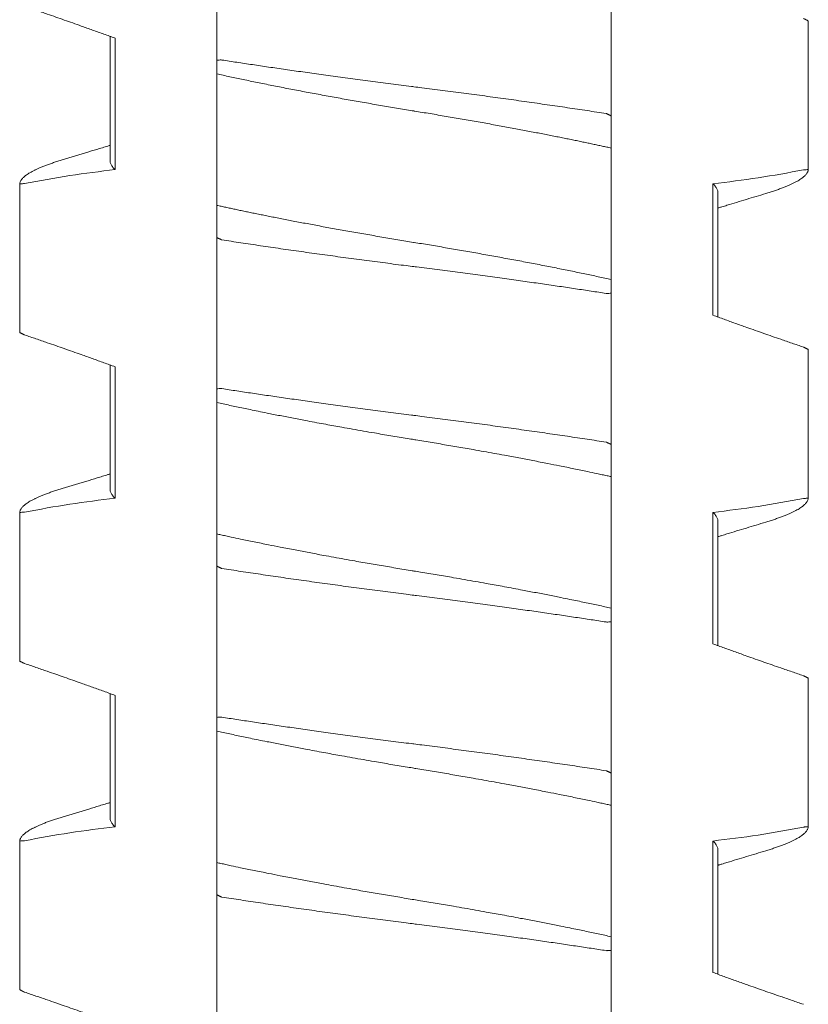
# Model space of a CAD drawing. Header units: millimetres. Extents: x 0 to 594, y 0 to 420.
# Tile 26 of 83: x 116.27 to 121.07, y 205.05 to 211.04. Entities that reach past the tile are written whole.
import ezdxf

# ---------------------------------------------------------------- set-up
doc = ezdxf.new("R2010")
doc.units = ezdxf.units.MM
doc.linetypes.add('K5LT_THIN', pattern=[0])
doc.layers.add('Системный слой', color=7, linetype='Continuous')

# ---------------------------------------------------------------- blocks, each defined once
blk = doc.blocks.new('U1')
at = {"layer": 'Системный слой', "color": 7, "linetype": 'K5LT_THIN', "lineweight": 18}
for p, q in [((117.468, 210.7936), (117.468, 211.715)), ((119.868, 210.4535), (119.868, 211.375)), ((121.0678, 210.1272), (121.0678, 211.0326)), ((116.8184, 210.9386), (116.818, 210.1842)), ((116.8487, 210.1275), (116.8487, 210.9275)), ((117.468, 210.7936), (117.468, 210.7099)), ((117.468, 210.7099), (117.468, 209.9099)), ((119.868, 210.2587), (119.868, 210.4535)), ((119.868, 209.4587), (119.868, 210.2587)), ((116.2683, 209.136), (116.2683, 210.0414)), ((120.4874, 210.041), (120.4874, 209.241)), ((120.518, 209.9843), (120.5177, 209.23)), ((117.468, 209.9099), (117.468, 209.715)), ((117.468, 208.7936), (117.468, 209.715)), ((119.868, 209.375), (119.868, 209.4587)), ((119.868, 208.4535), (119.868, 209.375)), ((121.0678, 208.1272), (121.0678, 209.0326)), ((116.818, 208.9385), (116.818, 208.1842)), ((116.8487, 208.1275), (116.8487, 208.9275)), ((117.468, 208.7936), (117.468, 208.7099)), ((117.468, 208.7099), (117.468, 207.9099)), ((119.868, 208.2587), (119.868, 208.4535)), ((119.868, 207.4587), (119.868, 208.2587)), ((116.2683, 207.136), (116.2683, 208.0414)), ((120.4874, 208.041), (120.4874, 207.241)), ((120.518, 207.9843), (120.5177, 207.23)), ((117.468, 207.9099), (117.468, 207.715)), ((117.468, 206.7936), (117.468, 207.715)), ((119.868, 207.375), (119.868, 207.4587)), ((119.868, 206.4535), (119.868, 207.375)), ((121.0678, 206.1272), (121.0678, 207.0326)), ((116.818, 206.9385), (116.818, 206.1842)), ((116.8487, 206.1275), (116.8487, 206.9275)), ((117.468, 206.7936), (117.468, 206.7099)), ((117.468, 206.7099), (117.468, 205.9099)), ((119.868, 206.2587), (119.868, 206.4535)), ((119.868, 205.4587), (119.868, 206.2587)), ((116.2683, 205.136), (116.2683, 206.0414)), ((120.4874, 206.041), (120.4874, 205.241)), ((120.518, 205.9843), (120.518, 205.23)), ((117.468, 205.9099), (117.468, 205.715)), ((117.468, 204.7936), (117.468, 205.715)), ((119.868, 205.375), (119.868, 205.4587)), ((119.868, 204.4535), (119.868, 205.375))]:
    blk.add_line(p, q, dxfattribs=at)
for points, knots in [([(116.8487, 210.9275), (116.826, 210.9358), (116.7804, 210.9523), (116.7118, 210.977), (116.6315, 211.0056), (116.5396, 211.038), (116.4478, 211.07), (116.3674, 211.0977), (116.3213, 211.1135), (116.2983, 211.1213)], [0, 0, 0, 0, 0.124073, 0.24903, 0.374474, 0.562414, 0.749644, 0.874614, 1, 1, 1, 1]), ([(121.0378, 211.0472), (121.0392, 211.0469), (121.0404, 211.0463), (121.0425, 211.0453), (121.0451, 211.044), (121.0478, 211.0427), (121.0503, 211.0415), (121.0526, 211.0404), (121.0551, 211.0392), (121.0583, 211.0376), (121.0623, 211.0356), (121.0657, 211.0339), (121.0675, 211.033), (121.0678, 211.0329), (121.0678, 211.0324)], [0.0207445, 0.0207445, 0.0207445, 0.0207445, 0.0428985, 0.0907391, 0.1467594, 0.1992154, 0.2507975, 0.29727, 0.360986, 0.4401091, 0.5595815, 0.7441934, 0.8989808, 1, 1, 1, 1]), ([(117.4988, 210.7945), (117.4956, 210.795), (117.4929, 210.7949), (117.4826, 210.7945), (117.4726, 210.7941), (117.468, 210.7936)], [0, 0, 0, 0, 0.3333333, 0.6666667, 0.9852484, 0.9852484, 0.9852484, 0.9852484]), ([(119.8373, 210.4688), (119.8183, 210.4717), (119.78, 210.4776), (119.7216, 210.4865), (119.6624, 210.4954), (119.6022, 210.5044), (119.5411, 210.5133), (119.4587, 210.5253), (119.3751, 210.5372), (119.2906, 210.5491), (119.2269, 210.558), (119.163, 210.5668), (119.0989, 210.5755), (119.0347, 210.5841), (118.9705, 210.5926), (118.9063, 210.6011), (118.8423, 210.6094), (118.7787, 210.6176), (118.7206, 210.625), (118.6786, 210.6303), (118.6368, 210.6356), (118.5897, 210.6416), (118.5269, 210.6496), (118.444, 210.6603), (118.3616, 210.6712), (118.28, 210.6821), (118.22, 210.6902), (118.1613, 210.6982), (118.1037, 210.7061), (118.0475, 210.7139), (117.9924, 210.7217), (117.9386, 210.7293), (117.8859, 210.7368), (117.8341, 210.7443), (117.7833, 210.7517), (117.7336, 210.759), (117.6848, 210.7662), (117.637, 210.7734), (117.5901, 210.7805), (117.544, 210.7875), (117.5138, 210.7922), (117.4988, 210.7945)], [0, 0, 0, 0, 0.02634, 0.052775, 0.079301, 0.105956, 0.132697, 0.159533, 0.213258, 0.240091, 0.266892, 0.293663, 0.320386, 0.347081, 0.373754, 0.400413, 0.427032, 0.453584, 0.479964, 0.499737, 0.506229, 0.532478, 0.558829, 0.58501, 0.636668, 0.662151, 0.687116, 0.711701, 0.735673, 0.75939, 0.782546, 0.805391, 0.827824, 0.850167, 0.872198, 0.894026, 0.915535, 0.936929, 0.958083, 0.979105, 1, 1, 1, 1]), ([(117.468, 210.7099), (117.4808, 210.7071), (117.5066, 210.7014), (117.5464, 210.6928), (117.5871, 210.6842), (117.6286, 210.6754), (117.6711, 210.6666), (117.7144, 210.6577), (117.7585, 210.6488), (117.8033, 210.6398), (117.8488, 210.6308), (117.8949, 210.6218), (117.9416, 210.6128), (117.9888, 210.6038), (118.0364, 210.5948), (118.0844, 210.5858), (118.1328, 210.5769), (118.1815, 210.568), (118.2305, 210.5592), (118.2796, 210.5504), (118.3289, 210.5417), (118.3781, 210.5331), (118.4273, 210.5246), (118.4763, 210.5162), (118.5252, 210.5079), (118.5738, 210.4998), (118.6214, 210.4919), (118.6536, 210.4866), (118.6857, 210.4814), (118.7186, 210.476), (118.767, 210.468), (118.8157, 210.4598), (118.8646, 210.4515), (118.9134, 210.4432), (118.9621, 210.4347), (119.0105, 210.4263), (119.0585, 210.4178), (119.1058, 210.4093), (119.1523, 210.4009), (119.198, 210.3926), (119.2429, 210.3843), (119.2867, 210.3762), (119.3297, 210.3681), (119.3716, 210.3601), (119.4126, 210.3523), (119.4522, 210.3446), (119.4907, 210.3371), (119.5278, 210.3297), (119.5638, 210.3226), (119.5984, 210.3156), (119.632, 210.3087), (119.6646, 210.302), (119.6963, 210.2955), (119.7269, 210.2891), (119.7567, 210.2828), (119.7856, 210.2766), (119.8138, 210.2705), (119.8412, 210.2646), (119.8592, 210.2606), (119.868, 210.2587)], [0, 0, 0, 0, 0.019523, 0.039003, 0.058455, 0.077893, 0.097344, 0.116789, 0.136218, 0.15561, 0.174983, 0.194331, 0.213659, 0.232954, 0.252243, 0.271527, 0.290806, 0.310075, 0.329351, 0.348615, 0.367854, 0.387025, 0.406147, 0.425188, 0.44418, 0.463093, 0.48194, 0.49977, 0.500697, 0.519472, 0.538386, 0.557445, 0.576579, 0.595704, 0.614745, 0.6337, 0.652425, 0.670972, 0.689214, 0.70731, 0.725068, 0.742625, 0.759889, 0.777064, 0.79388, 0.810435, 0.826538, 0.842454, 0.857903, 0.873075, 0.887885, 0.902604, 0.917045, 0.931295, 0.94526, 0.959129, 0.972826, 0.986447, 1, 1, 1, 1]), ([(119.868, 210.4535), (119.8688, 210.4539), (119.8676, 210.4545), (119.8656, 210.4555), (119.8631, 210.4568), (119.8604, 210.4582), (119.858, 210.4594), (119.8557, 210.4606), (119.8531, 210.4619), (119.8499, 210.4635), (119.8458, 210.4655), (119.8422, 210.4673), (119.8404, 210.4682), (119.8401, 210.4684), (119.8373, 210.4688)], [0.0207323, 0.0207323, 0.0207323, 0.0207323, 0.0428738, 0.0907081, 0.1467338, 0.1992066, 0.2507102, 0.297071, 0.3612255, 0.4410499, 0.5612882, 0.7459783, 0.9001493, 1, 1, 1, 1]), ([(116.818, 210.2753), (116.8163, 210.2747), (116.8146, 210.2742), (116.8101, 210.2728), (116.8073, 210.272), (116.799, 210.2694), (116.7934, 210.2677), (116.7768, 210.2626), (116.7658, 210.2592), (116.7328, 210.2491), (116.7109, 210.2424), (116.635, 210.2193), (116.5811, 210.203), (116.527, 210.1867)], [11.668371, 11.668371, 11.668371, 11.668371, 11.868438, 11.868438, 12.194178, 12.194178, 12.84566, 12.84566, 14.138116, 14.138116, 16.702013, 16.702013, 23, 23, 23, 23]), ([(116.527, 210.1867), (116.5227, 210.1855), (116.5089, 210.1813), (116.4865, 210.1742), (116.4608, 210.1655), (116.4369, 210.157), (116.4148, 210.1486), (116.3944, 210.1402), (116.376, 210.1321), (116.3592, 210.1242), (116.3442, 210.1164), (116.3307, 210.1088), (116.3188, 210.1014), (116.3083, 210.0942), (116.2992, 210.0871), (116.2913, 210.0802), (116.2846, 210.0734), (116.2792, 210.0668), (116.2748, 210.0602), (116.2716, 210.0538), (116.2693, 210.0476), (116.2685, 210.0434), (116.2683, 210.0414)], [0.5557901, 0.5557901, 0.5557901, 0.5557901, 0.5672669, 0.5931801, 0.618826, 0.6440771, 0.6692086, 0.6938628, 0.7181537, 0.7418202, 0.7652278, 0.7880288, 0.8104721, 0.8324305, 0.8542614, 0.8757324, 0.8969768, 0.9178788, 0.9386677, 0.9592262, 0.9796666, 1, 1, 1, 1]), ([(116.8487, 210.1275), (116.8455, 210.1305), (116.8397, 210.1365), (116.8324, 210.1454), (116.8267, 210.1542), (116.8224, 210.1627), (116.8195, 210.1711), (116.8183, 210.1783), (116.818, 210.1826), (116.818, 210.1843)], [0, 0, 0, 0, 0.0203909, 0.0406136, 0.0606482, 0.0803478, 0.0997844, 0.1189127, 0.1306791, 0.1306791, 0.1306791, 0.1306791]), ([(120.8091, 209.9818), (120.8134, 209.9831), (120.8272, 209.9873), (120.8495, 209.9944), (120.8752, 210.003), (120.8992, 210.0116), (120.9213, 210.02), (120.9416, 210.0283), (120.9601, 210.0364), (120.9768, 210.0444), (120.9919, 210.0522), (121.0053, 210.0597), (121.0172, 210.0671), (121.0277, 210.0744), (121.0369, 210.0814), (121.0448, 210.0884), (121.0514, 210.0951), (121.0569, 210.1018), (121.0612, 210.1083), (121.0645, 210.1147), (121.0667, 210.121), (121.0675, 210.1251), (121.0678, 210.1272)], [0.5557904, 0.5557904, 0.5557904, 0.5557904, 0.5672667, 0.5931799, 0.6188258, 0.6440769, 0.6692084, 0.6938626, 0.7181535, 0.74182, 0.7652276, 0.7880287, 0.8104719, 0.8324304, 0.8542613, 0.8757323, 0.8969767, 0.9178787, 0.9386677, 0.9592261, 0.9796666, 1, 1, 1, 1]), ([(121.0678, 210.1272), (121.0673, 210.1276), (121.0652, 210.1275), (121.0568, 210.1271), (121.047, 210.1265), (121.0409, 210.1262), (121.0378, 210.1258)], [0.0264091, 0.0264091, 0.0264091, 0.0264091, 0.3180864, 0.6361728, 0.858395, 0.9852369, 0.9852369, 0.9852369, 0.9852369]), ([(116.2683, 210.0414), (116.2688, 210.0409), (116.2709, 210.041), (116.2792, 210.0415), (116.2891, 210.042), (116.2952, 210.0424), (116.2983, 210.0428)], [0.0263185, 0.0263185, 0.0263185, 0.0263185, 0.3181088, 0.6362176, 0.8584398, 0.9852408, 0.9852408, 0.9852408, 0.9852408]), ([(120.4874, 210.041), (120.4906, 210.038), (120.4964, 210.032), (120.5037, 210.0231), (120.5094, 210.0144), (120.5137, 210.0058), (120.5165, 209.9975), (120.5178, 209.9903), (120.518, 209.9859), (120.518, 209.9843)], [0, 0, 0, 0, 0.0203909, 0.0406136, 0.0606482, 0.0803478, 0.0997845, 0.1189127, 0.1306791, 0.1306791, 0.1306791, 0.1306791]), ([(120.8091, 209.9818), (120.7696, 209.9699), (120.7302, 209.9581), (120.6513, 209.9342), (120.612, 209.9222), (120.5625, 209.907), (120.5524, 209.9039), (120.5362, 209.8989), (120.5302, 209.8971), (120.5221, 209.8946), (120.5201, 209.8939), (120.518, 209.8933)], [0, 0, 0, 0, 4.6, 4.6, 9.2, 9.2, 10.386752, 10.386752, 11.093078, 11.093078, 11.33163, 11.33163, 11.33163, 11.33163]), ([(119.868, 209.4587), (119.8553, 209.4615), (119.8294, 209.4672), (119.7897, 209.4757), (119.749, 209.4844), (119.7074, 209.4932), (119.665, 209.502), (119.6216, 209.5109), (119.5775, 209.5198), (119.5327, 209.5288), (119.4872, 209.5377), (119.4411, 209.5468), (119.3945, 209.5558), (119.3473, 209.5648), (119.2997, 209.5738), (119.2516, 209.5827), (119.2032, 209.5917), (119.1545, 209.6005), (119.1056, 209.6094), (119.0564, 209.6182), (119.0072, 209.6269), (118.958, 209.6355), (118.9088, 209.644), (118.8598, 209.6523), (118.8109, 209.6606), (118.7622, 209.6688), (118.7146, 209.6767), (118.6825, 209.6819), (118.6504, 209.6872), (118.6174, 209.6926), (118.569, 209.7006), (118.5204, 209.7088), (118.4715, 209.717), (118.4227, 209.7254), (118.374, 209.7338), (118.3255, 209.7423), (118.2776, 209.7508), (118.2303, 209.7592), (118.1837, 209.7676), (118.138, 209.776), (118.0932, 209.7842), (118.0494, 209.7924), (118.0064, 209.8005), (117.9645, 209.8084), (117.9235, 209.8163), (117.8839, 209.824), (117.8454, 209.8315), (117.8083, 209.8388), (117.7723, 209.846), (117.7377, 209.853), (117.7041, 209.8598), (117.6715, 209.8665), (117.6398, 209.8731), (117.6091, 209.8795), (117.5794, 209.8858), (117.5505, 209.892), (117.5223, 209.898), (117.4948, 209.904), (117.4769, 209.9079), (117.468, 209.9099)], [0, 0, 0, 0, 0.019523, 0.039003, 0.058455, 0.077893, 0.097344, 0.116789, 0.136218, 0.15561, 0.174983, 0.194331, 0.213659, 0.232954, 0.252243, 0.271527, 0.290806, 0.310075, 0.329351, 0.348615, 0.367854, 0.387025, 0.406147, 0.425188, 0.44418, 0.463093, 0.48194, 0.49977, 0.500697, 0.519472, 0.538386, 0.557445, 0.576579, 0.595704, 0.614745, 0.6337, 0.652425, 0.670972, 0.689214, 0.70731, 0.725068, 0.742625, 0.759889, 0.777064, 0.79388, 0.810435, 0.826538, 0.842454, 0.857903, 0.873075, 0.887885, 0.902604, 0.917045, 0.931295, 0.94526, 0.959129, 0.972826, 0.986447, 1, 1, 1, 1]), ([(117.468, 209.715), (117.4673, 209.7146), (117.4684, 209.7141), (117.4705, 209.713), (117.473, 209.7117), (117.4757, 209.7103), (117.4781, 209.7091), (117.4804, 209.708), (117.4829, 209.7067), (117.4862, 209.7051), (117.4903, 209.703), (117.4939, 209.7013), (117.4957, 209.7004), (117.496, 209.7002), (117.4988, 209.6998)], [0.0207324, 0.0207324, 0.0207324, 0.0207324, 0.0428739, 0.0907084, 0.1467343, 0.1992072, 0.250711, 0.297072, 0.3612268, 0.4410516, 0.5612903, 0.7459807, 0.9001511, 1, 1, 1, 1]), ([(117.4988, 209.6998), (117.5178, 209.6968), (117.5561, 209.6909), (117.6144, 209.6821), (117.6737, 209.6732), (117.7339, 209.6642), (117.7949, 209.6552), (117.8773, 209.6433), (117.961, 209.6313), (118.0455, 209.6195), (118.1092, 209.6106), (118.1731, 209.6018), (118.2372, 209.5931), (118.3014, 209.5845), (118.3656, 209.5759), (118.4298, 209.5675), (118.4938, 209.5591), (118.5574, 209.5509), (118.6155, 209.5435), (118.6574, 209.5382), (118.6993, 209.533), (118.7464, 209.527), (118.8091, 209.519), (118.8921, 209.5082), (118.9745, 209.4974), (119.0561, 209.4865), (119.116, 209.4784), (119.1747, 209.4704), (119.2323, 209.4625), (119.2886, 209.4546), (119.3437, 209.4469), (119.3974, 209.4393), (119.4502, 209.4317), (119.5019, 209.4243), (119.5527, 209.4169), (119.6025, 209.4096), (119.6513, 209.4023), (119.6991, 209.3952), (119.746, 209.3881), (119.792, 209.381), (119.8223, 209.3764), (119.8373, 209.3741)], [0, 0, 0, 0, 0.02634, 0.052775, 0.079301, 0.105956, 0.132697, 0.159533, 0.213259, 0.240091, 0.266892, 0.293663, 0.320386, 0.347081, 0.373754, 0.400414, 0.427032, 0.453584, 0.479965, 0.499738, 0.506229, 0.532478, 0.558829, 0.585011, 0.636668, 0.662151, 0.687116, 0.711701, 0.735673, 0.75939, 0.782546, 0.805391, 0.827824, 0.850167, 0.872198, 0.894026, 0.915535, 0.936929, 0.958083, 0.979105, 1, 1, 1, 1]), ([(119.8373, 209.3741), (119.8405, 209.3736), (119.8431, 209.3737), (119.8535, 209.3741), (119.8635, 209.3745), (119.868, 209.375)], [0, 0, 0, 0, 0.3333333, 0.6666667, 0.9852484, 0.9852484, 0.9852484, 0.9852484]), ([(120.4874, 209.241), (120.5101, 209.2328), (120.5557, 209.2162), (120.6242, 209.1916), (120.7046, 209.1629), (120.7964, 209.1306), (120.8883, 209.0986), (120.9687, 209.0709), (121.0147, 209.0551), (121.0378, 209.0472)], [0, 0, 0, 0, 0.124073, 0.24903, 0.374474, 0.562414, 0.749644, 0.874614, 1, 1, 1, 1]), ([(116.2983, 209.1213), (116.2969, 209.1217), (116.2957, 209.1223), (116.2936, 209.1233), (116.291, 209.1245), (116.2882, 209.1259), (116.2858, 209.1271), (116.2835, 209.1282), (116.281, 209.1294), (116.2778, 209.131), (116.2738, 209.133), (116.2703, 209.1347), (116.2686, 209.1356), (116.2682, 209.1357), (116.2683, 209.1361)], [0.0207454, 0.0207454, 0.0207454, 0.0207454, 0.0429009, 0.0907444, 0.1467683, 0.1992274, 0.2508121, 0.2972865, 0.3610033, 0.4401276, 0.5596028, 0.7442169, 0.8989978, 1, 1, 1, 1]), ([(116.8487, 208.9275), (116.826, 208.9358), (116.7804, 208.9523), (116.7118, 208.977), (116.6315, 209.0056), (116.5396, 209.038), (116.4478, 209.07), (116.3674, 209.0977), (116.3213, 209.1135), (116.2983, 209.1213)], [0, 0, 0, 0, 0.124073, 0.24903, 0.374474, 0.562414, 0.749644, 0.874614, 1, 1, 1, 1]), ([(121.0378, 209.0472), (121.0392, 209.0469), (121.0404, 209.0463), (121.0425, 209.0453), (121.0451, 209.044), (121.0478, 209.0427), (121.0503, 209.0415), (121.0526, 209.0404), (121.0551, 209.0392), (121.0583, 209.0376), (121.0623, 209.0356), (121.0657, 209.0339), (121.0675, 209.033), (121.0678, 209.0329), (121.0678, 209.0324)], [0.0207443, 0.0207443, 0.0207443, 0.0207443, 0.0428983, 0.0907386, 0.1467586, 0.1992143, 0.2507962, 0.2972685, 0.3609841, 0.4401068, 0.5595785, 0.7441896, 0.898978, 1, 1, 1, 1]), ([(117.4988, 208.7945), (117.4956, 208.795), (117.4929, 208.7949), (117.4826, 208.7945), (117.4726, 208.7941), (117.468, 208.7936)], [0, 0, 0, 0, 0.3333333, 0.6666667, 0.9852483, 0.9852483, 0.9852483, 0.9852483]), ([(119.8373, 208.4688), (119.8183, 208.4717), (119.78, 208.4776), (119.7216, 208.4865), (119.6624, 208.4954), (119.6022, 208.5044), (119.5411, 208.5133), (119.4587, 208.5253), (119.3751, 208.5372), (119.2906, 208.5491), (119.2269, 208.558), (119.163, 208.5668), (119.0989, 208.5755), (119.0347, 208.5841), (118.9705, 208.5926), (118.9063, 208.6011), (118.8423, 208.6094), (118.7787, 208.6176), (118.7206, 208.625), (118.6786, 208.6303), (118.6368, 208.6356), (118.5897, 208.6416), (118.5269, 208.6496), (118.444, 208.6603), (118.3616, 208.6712), (118.28, 208.6821), (118.22, 208.6902), (118.1613, 208.6982), (118.1037, 208.7061), (118.0475, 208.7139), (117.9924, 208.7217), (117.9386, 208.7293), (117.8859, 208.7368), (117.8341, 208.7443), (117.7833, 208.7517), (117.7336, 208.759), (117.6848, 208.7662), (117.637, 208.7734), (117.5901, 208.7805), (117.544, 208.7875), (117.5138, 208.7922), (117.4988, 208.7945)], [0, 0, 0, 0, 0.02634, 0.052775, 0.079301, 0.105956, 0.132697, 0.159533, 0.213259, 0.240091, 0.266892, 0.293663, 0.320386, 0.347081, 0.373754, 0.400414, 0.427032, 0.453584, 0.479965, 0.499738, 0.506229, 0.532478, 0.558829, 0.585011, 0.636668, 0.662151, 0.687116, 0.711701, 0.735673, 0.75939, 0.782546, 0.805391, 0.827824, 0.850167, 0.872198, 0.894026, 0.915535, 0.936929, 0.958083, 0.979105, 1, 1, 1, 1]), ([(117.468, 208.7099), (117.4809, 208.7071), (117.507, 208.7013), (117.547, 208.6927), (117.5879, 208.684), (117.6296, 208.6752), (117.6736, 208.6661), (117.7216, 208.6562), (117.7819, 208.6441), (117.8535, 208.6299), (117.9353, 208.614), (118.0101, 208.5997), (118.0755, 208.5875), (118.129, 208.5776), (118.1793, 208.5684), (118.2337, 208.5586), (118.2939, 208.5479), (118.3601, 208.5362), (118.4212, 208.5256), (118.4769, 208.5161), (118.5271, 208.5076), (118.5774, 208.4992), (118.6244, 208.4914), (118.658, 208.4859), (118.6916, 208.4804), (118.7287, 208.4743), (118.779, 208.466), (118.8292, 208.4575), (118.8792, 208.449), (118.929, 208.4405), (118.9786, 208.4319), (119.0331, 208.4223), (119.0923, 208.4118), (119.1556, 208.4003), (119.2124, 208.39), (119.2627, 208.3807), (119.3067, 208.3724), (119.3496, 208.3643), (119.3926, 208.3561), (119.4371, 208.3475), (119.4913, 208.337), (119.5602, 208.3233), (119.6408, 208.307), (119.7164, 208.2913), (119.7733, 208.2792), (119.8128, 208.2707), (119.8418, 208.2644), (119.8597, 208.2605), (119.868, 208.2587)], [0, 0, 0, 0, 0.019411, 0.038863, 0.058341, 0.077822, 0.097283, 0.118879, 0.142628, 0.177154, 0.211649, 0.246143, 0.269832, 0.291356, 0.31072, 0.330082, 0.35587, 0.381654, 0.407442, 0.426765, 0.446068, 0.465342, 0.484619, 0.499997, 0.503892, 0.523184, 0.542465, 0.561714, 0.580941, 0.600162, 0.619369, 0.638567, 0.663868, 0.688906, 0.713692, 0.731833, 0.74972, 0.767241, 0.784651, 0.803214, 0.823048, 0.853533, 0.892434, 0.93014, 0.957299, 0.973195, 0.987429, 1, 1, 1, 1]), ([(119.868, 208.4535), (119.8688, 208.4539), (119.8676, 208.4545), (119.8656, 208.4555), (119.8631, 208.4568), (119.8604, 208.4582), (119.858, 208.4594), (119.8557, 208.4606), (119.8531, 208.4619), (119.8499, 208.4635), (119.8458, 208.4655), (119.8422, 208.4673), (119.8404, 208.4682), (119.8401, 208.4684), (119.8373, 208.4688)], [0.0207323, 0.0207323, 0.0207323, 0.0207323, 0.0428736, 0.0907076, 0.1467331, 0.1992056, 0.2507089, 0.2970695, 0.3612236, 0.4410476, 0.5612852, 0.7459747, 0.9001468, 1, 1, 1, 1]), ([(116.818, 208.2753), (116.8164, 208.2747), (116.8147, 208.2742), (116.8102, 208.2729), (116.8075, 208.272), (116.7992, 208.2695), (116.7937, 208.2678), (116.7773, 208.2627), (116.7663, 208.2594), (116.7337, 208.2494), (116.7119, 208.2427), (116.6359, 208.2196), (116.5815, 208.2031), (116.527, 208.1867)], [11.66837, 11.66837, 11.66837, 11.66837, 11.865333, 11.865333, 12.187969, 12.187969, 12.833242, 12.833242, 14.113379, 14.113379, 16.65284, 16.65284, 23, 23, 23, 23]), ([(116.527, 208.1867), (116.5227, 208.1855), (116.5089, 208.1813), (116.4865, 208.1742), (116.4608, 208.1655), (116.4369, 208.157), (116.4148, 208.1486), (116.3944, 208.1402), (116.376, 208.1321), (116.3592, 208.1242), (116.3442, 208.1164), (116.3307, 208.1088), (116.3188, 208.1014), (116.3083, 208.0942), (116.2992, 208.0871), (116.2913, 208.0802), (116.2846, 208.0734), (116.2792, 208.0668), (116.2748, 208.0602), (116.2716, 208.0538), (116.2693, 208.0476), (116.2685, 208.0434), (116.2683, 208.0414)], [0.5557899, 0.5557899, 0.5557899, 0.5557899, 0.5672668, 0.59318, 0.618826, 0.644077, 0.6692085, 0.6938627, 0.7181536, 0.7418201, 0.7652277, 0.7880288, 0.810472, 0.8324305, 0.8542614, 0.8757324, 0.8969768, 0.9178788, 0.9386677, 0.9592261, 0.9796666, 1, 1, 1, 1]), ([(116.8487, 208.1275), (116.8455, 208.1305), (116.8397, 208.1365), (116.8324, 208.1454), (116.8267, 208.1542), (116.8224, 208.1627), (116.8195, 208.1711), (116.8183, 208.1783), (116.818, 208.1826), (116.818, 208.1843)], [0, 0, 0, 0, 0.0203909, 0.0406136, 0.0606482, 0.0803478, 0.0997845, 0.1189127, 0.1306791, 0.1306791, 0.1306791, 0.1306791]), ([(120.8091, 207.9818), (120.8134, 207.9831), (120.8272, 207.9873), (120.8495, 207.9944), (120.8752, 208.003), (120.8992, 208.0116), (120.9213, 208.02), (120.9416, 208.0283), (120.9601, 208.0364), (120.9768, 208.0444), (120.9919, 208.0522), (121.0053, 208.0597), (121.0172, 208.0671), (121.0277, 208.0744), (121.0369, 208.0814), (121.0448, 208.0884), (121.0514, 208.0951), (121.0569, 208.1018), (121.0612, 208.1083), (121.0645, 208.1147), (121.0667, 208.121), (121.0675, 208.1251), (121.0678, 208.1272)], [0.5557903, 0.5557903, 0.5557903, 0.5557903, 0.5672666, 0.5931798, 0.6188258, 0.6440768, 0.6692083, 0.6938625, 0.7181534, 0.7418199, 0.7652275, 0.7880286, 0.8104719, 0.8324304, 0.8542613, 0.8757323, 0.8969767, 0.9178787, 0.9386676, 0.9592261, 0.9796666, 1, 1, 1, 1]), ([(121.0678, 208.1272), (121.0673, 208.1276), (121.0652, 208.1275), (121.0568, 208.1271), (121.047, 208.1265), (121.0409, 208.1262), (121.0378, 208.1258)], [0.0264048, 0.0264048, 0.0264048, 0.0264048, 0.3181004, 0.6362007, 0.8584229, 0.9852372, 0.9852372, 0.9852372, 0.9852372]), ([(116.2683, 208.0414), (116.2688, 208.0409), (116.2709, 208.041), (116.2792, 208.0415), (116.2891, 208.042), (116.2952, 208.0424), (116.2983, 208.0428)], [0.0263138, 0.0263138, 0.0263138, 0.0263138, 0.3181097, 0.6362194, 0.8584416, 0.9852409, 0.9852409, 0.9852409, 0.9852409]), ([(120.4874, 208.041), (120.4906, 208.038), (120.4964, 208.032), (120.5037, 208.0231), (120.5094, 208.0144), (120.5137, 208.0058), (120.5165, 207.9975), (120.5178, 207.9903), (120.518, 207.9859), (120.518, 207.9843)], [0, 0, 0, 0, 0.0203909, 0.0406136, 0.0606482, 0.0803478, 0.0997845, 0.1189127, 0.1306792, 0.1306792, 0.1306792, 0.1306792]), ([(120.8091, 207.9818), (120.7696, 207.9699), (120.7302, 207.9581), (120.6513, 207.9342), (120.612, 207.9222), (120.5626, 207.907), (120.5525, 207.9039), (120.5364, 207.899), (120.5303, 207.8971), (120.5222, 207.8946), (120.5201, 207.8939), (120.518, 207.8933)], [0, 0, 0, 0, 4.6, 4.6, 9.2, 9.2, 10.376388, 10.376388, 11.089574, 11.089574, 11.331629, 11.331629, 11.331629, 11.331629]), ([(119.868, 207.4587), (119.8552, 207.4615), (119.8291, 207.4672), (119.7891, 207.4759), (119.7482, 207.4846), (119.7065, 207.4934), (119.6625, 207.5025), (119.6145, 207.5123), (119.5542, 207.5245), (119.4826, 207.5387), (119.4008, 207.5546), (119.326, 207.5688), (119.2606, 207.5811), (119.2071, 207.5909), (119.1567, 207.6001), (119.1024, 207.61), (119.0421, 207.6207), (118.9759, 207.6323), (118.9149, 207.6429), (118.8592, 207.6524), (118.8089, 207.6609), (118.7586, 207.6694), (118.7117, 207.6771), (118.678, 207.6826), (118.6444, 207.6881), (118.6074, 207.6942), (118.5571, 207.7026), (118.5069, 207.711), (118.4569, 207.7195), (118.4071, 207.7281), (118.3575, 207.7367), (118.3029, 207.7463), (118.2438, 207.7568), (118.1804, 207.7682), (118.1236, 207.7786), (118.0733, 207.7879), (118.0294, 207.7961), (117.9865, 207.8042), (117.9434, 207.8125), (117.899, 207.821), (117.8448, 207.8316), (117.7758, 207.8453), (117.6952, 207.8616), (117.6197, 207.8772), (117.5627, 207.8893), (117.5232, 207.8978), (117.4943, 207.9041), (117.4764, 207.9081), (117.468, 207.9099)], [0, 0, 0, 0, 0.019411, 0.038863, 0.058341, 0.077822, 0.097283, 0.118879, 0.142628, 0.177154, 0.211649, 0.246143, 0.269832, 0.291356, 0.31072, 0.330082, 0.35587, 0.381654, 0.407442, 0.426765, 0.446068, 0.465342, 0.484619, 0.499997, 0.503892, 0.523184, 0.542465, 0.561714, 0.580941, 0.600162, 0.619369, 0.638567, 0.663868, 0.688907, 0.713692, 0.731833, 0.74972, 0.767241, 0.784651, 0.803214, 0.823048, 0.853533, 0.892434, 0.93014, 0.957299, 0.973195, 0.987429, 1, 1, 1, 1]), ([(117.468, 207.715), (117.4673, 207.7146), (117.4684, 207.7141), (117.4705, 207.713), (117.473, 207.7117), (117.4757, 207.7103), (117.4781, 207.7091), (117.4804, 207.708), (117.4829, 207.7067), (117.4862, 207.7051), (117.4903, 207.703), (117.4939, 207.7013), (117.4957, 207.7004), (117.496, 207.7002), (117.4988, 207.6998)], [0.0207323, 0.0207323, 0.0207323, 0.0207323, 0.0428738, 0.0907081, 0.1467338, 0.1992066, 0.2507101, 0.2970709, 0.3612254, 0.4410497, 0.5612878, 0.7459777, 0.9001489, 1, 1, 1, 1]), ([(117.4988, 207.6998), (117.5178, 207.6968), (117.5561, 207.6909), (117.6144, 207.6821), (117.6737, 207.6732), (117.7339, 207.6642), (117.7949, 207.6552), (117.8773, 207.6433), (117.961, 207.6313), (118.0455, 207.6195), (118.1092, 207.6106), (118.1731, 207.6018), (118.2372, 207.5931), (118.3014, 207.5845), (118.3656, 207.5759), (118.4298, 207.5675), (118.4938, 207.5591), (118.5574, 207.5509), (118.6155, 207.5435), (118.6574, 207.5382), (118.6993, 207.533), (118.7464, 207.527), (118.8091, 207.519), (118.8921, 207.5082), (118.9745, 207.4974), (119.0561, 207.4865), (119.116, 207.4784), (119.1747, 207.4704), (119.2323, 207.4625), (119.2886, 207.4546), (119.3437, 207.4469), (119.3974, 207.4393), (119.4502, 207.4317), (119.5019, 207.4243), (119.5527, 207.4169), (119.6025, 207.4096), (119.6513, 207.4023), (119.6991, 207.3952), (119.746, 207.3881), (119.792, 207.381), (119.8223, 207.3764), (119.8373, 207.3741)], [0, 0, 0, 0, 0.02634, 0.052775, 0.079301, 0.105956, 0.132697, 0.159533, 0.213259, 0.240091, 0.266892, 0.293663, 0.320386, 0.347081, 0.373754, 0.400414, 0.427032, 0.453584, 0.479965, 0.499738, 0.506229, 0.532478, 0.558829, 0.585011, 0.636668, 0.662151, 0.687116, 0.711701, 0.735673, 0.75939, 0.782546, 0.805391, 0.827824, 0.850167, 0.872198, 0.894027, 0.915535, 0.936929, 0.958083, 0.979105, 1, 1, 1, 1]), ([(119.8373, 207.3741), (119.8405, 207.3736), (119.8431, 207.3737), (119.8535, 207.3741), (119.8635, 207.3745), (119.868, 207.375)], [0, 0, 0, 0, 0.3333333, 0.6666667, 0.985248, 0.985248, 0.985248, 0.985248]), ([(120.4874, 207.241), (120.5101, 207.2328), (120.5557, 207.2162), (120.6242, 207.1916), (120.7046, 207.1629), (120.7964, 207.1306), (120.8883, 207.0986), (120.9687, 207.0709), (121.0147, 207.0551), (121.0378, 207.0472)], [0, 0, 0, 0, 0.124073, 0.24903, 0.374474, 0.562414, 0.749644, 0.874614, 1, 1, 1, 1]), ([(116.2983, 207.1213), (116.2969, 207.1217), (116.2957, 207.1223), (116.2936, 207.1233), (116.291, 207.1245), (116.2882, 207.1259), (116.2858, 207.1271), (116.2835, 207.1282), (116.281, 207.1294), (116.2778, 207.131), (116.2738, 207.133), (116.2703, 207.1347), (116.2686, 207.1356), (116.2682, 207.1357), (116.2683, 207.1361)], [0.0207453, 0.0207453, 0.0207453, 0.0207453, 0.0429008, 0.0907443, 0.146768, 0.1992271, 0.2508117, 0.2972859, 0.3610024, 0.4401261, 0.5596002, 0.7442132, 0.8989949, 1, 1, 1, 1]), ([(116.8487, 206.9275), (116.826, 206.9358), (116.7804, 206.9523), (116.7118, 206.977), (116.6315, 207.0056), (116.5396, 207.038), (116.4478, 207.07), (116.3674, 207.0977), (116.3213, 207.1135), (116.2983, 207.1213)], [0, 0, 0, 0, 0.124073, 0.24903, 0.374474, 0.562414, 0.749644, 0.874614, 1, 1, 1, 1]), ([(121.0378, 207.0472), (121.0392, 207.0469), (121.0404, 207.0463), (121.0425, 207.0453), (121.0451, 207.044), (121.0478, 207.0427), (121.0503, 207.0415), (121.0526, 207.0404), (121.0551, 207.0392), (121.0583, 207.0376), (121.0623, 207.0356), (121.0657, 207.0339), (121.0675, 207.033), (121.0678, 207.0329), (121.0678, 207.0324)], [0.0207445, 0.0207445, 0.0207445, 0.0207445, 0.0428986, 0.0907391, 0.1467595, 0.1992155, 0.2507977, 0.2972701, 0.3609861, 0.4401093, 0.5595818, 0.7441937, 0.898981, 1, 1, 1, 1]), ([(117.4988, 206.7945), (117.4956, 206.795), (117.4929, 206.7949), (117.4826, 206.7945), (117.4726, 206.7941), (117.468, 206.7936)], [0, 0, 0, 0, 0.3333333, 0.6666667, 0.9852485, 0.9852485, 0.9852485, 0.9852485]), ([(119.8373, 206.4688), (119.8183, 206.4717), (119.78, 206.4776), (119.7216, 206.4865), (119.6624, 206.4954), (119.6022, 206.5044), (119.5411, 206.5133), (119.4587, 206.5253), (119.3751, 206.5372), (119.2906, 206.5491), (119.2269, 206.558), (119.163, 206.5668), (119.0989, 206.5755), (119.0347, 206.5841), (118.9705, 206.5926), (118.9063, 206.6011), (118.8423, 206.6094), (118.7787, 206.6176), (118.7206, 206.625), (118.6786, 206.6303), (118.6368, 206.6356), (118.5897, 206.6416), (118.5269, 206.6496), (118.444, 206.6603), (118.3616, 206.6712), (118.28, 206.6821), (118.22, 206.6902), (118.1613, 206.6982), (118.1037, 206.7061), (118.0475, 206.7139), (117.9924, 206.7217), (117.9386, 206.7293), (117.8859, 206.7368), (117.8341, 206.7443), (117.7833, 206.7517), (117.7336, 206.759), (117.6848, 206.7662), (117.637, 206.7734), (117.5901, 206.7805), (117.544, 206.7875), (117.5138, 206.7922), (117.4988, 206.7945)], [0, 0, 0, 0, 0.02634, 0.052775, 0.079301, 0.105956, 0.132697, 0.159533, 0.213258, 0.240091, 0.266892, 0.293663, 0.320386, 0.347081, 0.373754, 0.400413, 0.427032, 0.453584, 0.479964, 0.499737, 0.506229, 0.532478, 0.558829, 0.58501, 0.636668, 0.662151, 0.687116, 0.711701, 0.735673, 0.75939, 0.782546, 0.805391, 0.827824, 0.850167, 0.872198, 0.894026, 0.915535, 0.936929, 0.958083, 0.979105, 1, 1, 1, 1]), ([(117.468, 206.7099), (117.4809, 206.7071), (117.507, 206.7013), (117.547, 206.6927), (117.5879, 206.684), (117.6296, 206.6752), (117.6736, 206.6661), (117.7216, 206.6562), (117.7819, 206.6441), (117.8535, 206.6299), (117.9353, 206.614), (118.0101, 206.5997), (118.0755, 206.5875), (118.129, 206.5776), (118.1793, 206.5684), (118.2337, 206.5586), (118.2939, 206.5479), (118.3601, 206.5362), (118.4212, 206.5256), (118.4769, 206.5161), (118.5271, 206.5076), (118.5774, 206.4992), (118.6244, 206.4914), (118.658, 206.4859), (118.6916, 206.4804), (118.7287, 206.4743), (118.779, 206.466), (118.8292, 206.4575), (118.8792, 206.449), (118.929, 206.4405), (118.9786, 206.4319), (119.0331, 206.4223), (119.0923, 206.4118), (119.1556, 206.4003), (119.2124, 206.39), (119.2627, 206.3807), (119.3067, 206.3724), (119.3496, 206.3643), (119.3926, 206.3561), (119.4371, 206.3475), (119.4913, 206.337), (119.5602, 206.3233), (119.6408, 206.307), (119.7164, 206.2913), (119.7733, 206.2792), (119.8128, 206.2707), (119.8418, 206.2644), (119.8597, 206.2605), (119.868, 206.2587)], [0, 0, 0, 0, 0.019411, 0.038863, 0.058341, 0.077822, 0.097283, 0.118879, 0.142628, 0.177154, 0.211649, 0.246143, 0.269832, 0.291356, 0.31072, 0.330082, 0.35587, 0.381654, 0.407442, 0.426765, 0.446068, 0.465342, 0.484619, 0.499997, 0.503892, 0.523184, 0.542465, 0.561714, 0.580941, 0.600162, 0.619369, 0.638567, 0.663868, 0.688907, 0.713692, 0.731833, 0.74972, 0.767241, 0.784651, 0.803214, 0.823048, 0.853533, 0.892434, 0.93014, 0.957299, 0.973195, 0.987429, 1, 1, 1, 1]), ([(119.868, 206.4535), (119.8688, 206.4539), (119.8676, 206.4545), (119.8656, 206.4555), (119.8631, 206.4568), (119.8604, 206.4582), (119.858, 206.4594), (119.8557, 206.4606), (119.8531, 206.4619), (119.8499, 206.4635), (119.8458, 206.4655), (119.8422, 206.4673), (119.8404, 206.4682), (119.8401, 206.4684), (119.8373, 206.4688)], [0.0207323, 0.0207323, 0.0207323, 0.0207323, 0.0428738, 0.090708, 0.1467338, 0.1992065, 0.2507101, 0.2970709, 0.3612253, 0.4410497, 0.5612879, 0.7459779, 0.9001491, 1, 1, 1, 1]), ([(116.818, 206.2753), (116.8163, 206.2747), (116.8146, 206.2742), (116.8101, 206.2728), (116.8073, 206.272), (116.799, 206.2694), (116.7934, 206.2677), (116.7768, 206.2626), (116.7658, 206.2592), (116.7328, 206.2491), (116.7109, 206.2424), (116.635, 206.2193), (116.5811, 206.203), (116.527, 206.1867)], [11.668371, 11.668371, 11.668371, 11.668371, 11.868438, 11.868438, 12.194178, 12.194178, 12.84566, 12.84566, 14.138115, 14.138115, 16.702012, 16.702012, 23, 23, 23, 23]), ([(116.527, 206.1867), (116.5227, 206.1855), (116.5089, 206.1813), (116.4865, 206.1742), (116.4608, 206.1655), (116.4369, 206.157), (116.4148, 206.1486), (116.3944, 206.1402), (116.376, 206.1321), (116.3592, 206.1242), (116.3442, 206.1164), (116.3307, 206.1088), (116.3188, 206.1014), (116.3083, 206.0942), (116.2992, 206.0871), (116.2913, 206.0802), (116.2846, 206.0734), (116.2792, 206.0668), (116.2748, 206.0602), (116.2716, 206.0538), (116.2693, 206.0476), (116.2685, 206.0434), (116.2683, 206.0414)], [0.5557901, 0.5557901, 0.5557901, 0.5557901, 0.5672669, 0.5931801, 0.618826, 0.6440771, 0.6692086, 0.6938628, 0.7181537, 0.7418202, 0.7652278, 0.7880288, 0.8104721, 0.8324306, 0.8542614, 0.8757324, 0.8969768, 0.9178788, 0.9386677, 0.9592262, 0.9796666, 1, 1, 1, 1]), ([(116.8487, 206.1275), (116.8455, 206.1305), (116.8397, 206.1365), (116.8324, 206.1454), (116.8267, 206.1542), (116.8224, 206.1627), (116.8195, 206.1711), (116.8183, 206.1783), (116.818, 206.1826), (116.818, 206.1843)], [0, 0, 0, 0, 0.0203909, 0.0406136, 0.0606482, 0.0803478, 0.0997845, 0.1189127, 0.1306792, 0.1306792, 0.1306792, 0.1306792]), ([(120.8091, 205.9818), (120.8134, 205.9831), (120.8272, 205.9873), (120.8495, 205.9944), (120.8752, 206.003), (120.8992, 206.0116), (120.9213, 206.02), (120.9416, 206.0283), (120.9601, 206.0364), (120.9768, 206.0444), (120.9919, 206.0522), (121.0053, 206.0597), (121.0172, 206.0671), (121.0277, 206.0744), (121.0369, 206.0814), (121.0448, 206.0884), (121.0514, 206.0951), (121.0569, 206.1018), (121.0612, 206.1083), (121.0645, 206.1147), (121.0667, 206.121), (121.0675, 206.1251), (121.0678, 206.1272)], [0.5557904, 0.5557904, 0.5557904, 0.5557904, 0.5672667, 0.5931799, 0.6188258, 0.6440769, 0.6692084, 0.6938626, 0.7181535, 0.74182, 0.7652276, 0.7880287, 0.8104719, 0.8324304, 0.8542613, 0.8757323, 0.8969767, 0.9178787, 0.9386677, 0.9592261, 0.9796666, 1, 1, 1, 1]), ([(121.0678, 206.1272), (121.0673, 206.1276), (121.0652, 206.1275), (121.0568, 206.1271), (121.047, 206.1265), (121.0409, 206.1262), (121.0378, 206.1258)], [0.0264085, 0.0264085, 0.0264085, 0.0264085, 0.3180857, 0.6361714, 0.8583936, 0.9852369, 0.9852369, 0.9852369, 0.9852369]), ([(116.2683, 206.0414), (116.2688, 206.0409), (116.2709, 206.041), (116.2792, 206.0415), (116.2891, 206.042), (116.2952, 206.0424), (116.2983, 206.0428)], [0.0263191, 0.0263191, 0.0263191, 0.0263191, 0.3181087, 0.6362173, 0.8584395, 0.9852408, 0.9852408, 0.9852408, 0.9852408]), ([(120.4874, 206.041), (120.4906, 206.038), (120.4964, 206.032), (120.5037, 206.0231), (120.5094, 206.0144), (120.5137, 206.0058), (120.5165, 205.9975), (120.5178, 205.9903), (120.518, 205.9859), (120.518, 205.9843)], [0, 0, 0, 0, 0.0203909, 0.0406136, 0.0606482, 0.0803478, 0.0997845, 0.1189127, 0.1306791, 0.1306791, 0.1306791, 0.1306791]), ([(120.8091, 205.9818), (120.7696, 205.9699), (120.7302, 205.9581), (120.6513, 205.9342), (120.612, 205.9222), (120.5625, 205.907), (120.5524, 205.9039), (120.5362, 205.8989), (120.5302, 205.8971), (120.5221, 205.8946), (120.5201, 205.8939), (120.518, 205.8933)], [0, 0, 0, 0, 4.6, 4.6, 9.2, 9.2, 10.386752, 10.386752, 11.093078, 11.093078, 11.33163, 11.33163, 11.33163, 11.33163]), ([(119.868, 205.4587), (119.8552, 205.4615), (119.8291, 205.4672), (119.7891, 205.4759), (119.7482, 205.4846), (119.7065, 205.4934), (119.6625, 205.5025), (119.6145, 205.5123), (119.5542, 205.5245), (119.4826, 205.5387), (119.4008, 205.5546), (119.326, 205.5688), (119.2606, 205.5811), (119.2071, 205.5909), (119.1567, 205.6001), (119.1024, 205.61), (119.0421, 205.6207), (118.9759, 205.6323), (118.9149, 205.6429), (118.8592, 205.6524), (118.8089, 205.6609), (118.7586, 205.6694), (118.7117, 205.6771), (118.678, 205.6826), (118.6444, 205.6881), (118.6074, 205.6942), (118.5571, 205.7026), (118.5069, 205.711), (118.4569, 205.7195), (118.4071, 205.7281), (118.3575, 205.7367), (118.3029, 205.7463), (118.2438, 205.7568), (118.1804, 205.7682), (118.1236, 205.7786), (118.0733, 205.7879), (118.0294, 205.7961), (117.9865, 205.8042), (117.9434, 205.8125), (117.899, 205.821), (117.8448, 205.8316), (117.7758, 205.8453), (117.6952, 205.8616), (117.6197, 205.8772), (117.5627, 205.8893), (117.5232, 205.8978), (117.4943, 205.9041), (117.4764, 205.9081), (117.468, 205.9099)], [0, 0, 0, 0, 0.019411, 0.038863, 0.058341, 0.077822, 0.097283, 0.118879, 0.142628, 0.177154, 0.211649, 0.246143, 0.269832, 0.291356, 0.31072, 0.330082, 0.35587, 0.381654, 0.407442, 0.426765, 0.446068, 0.465342, 0.484619, 0.499997, 0.503892, 0.523184, 0.542465, 0.561714, 0.580941, 0.600162, 0.619369, 0.638567, 0.663868, 0.688906, 0.713692, 0.731833, 0.74972, 0.767241, 0.784651, 0.803214, 0.823048, 0.853533, 0.892434, 0.93014, 0.957299, 0.973195, 0.987429, 1, 1, 1, 1]), ([(117.468, 205.715), (117.4673, 205.7146), (117.4684, 205.7141), (117.4705, 205.713), (117.473, 205.7117), (117.4757, 205.7103), (117.4781, 205.7091), (117.4804, 205.708), (117.4829, 205.7067), (117.4862, 205.7051), (117.4903, 205.703), (117.4939, 205.7013), (117.4957, 205.7004), (117.496, 205.7002), (117.4988, 205.6998)], [0.0207324, 0.0207324, 0.0207324, 0.0207324, 0.042874, 0.0907084, 0.1467344, 0.1992073, 0.2507112, 0.2970722, 0.361227, 0.4410519, 0.5612906, 0.7459811, 0.9001513, 1, 1, 1, 1]), ([(117.4988, 205.6998), (117.5178, 205.6968), (117.5561, 205.6909), (117.6144, 205.6821), (117.6737, 205.6732), (117.7339, 205.6642), (117.7949, 205.6552), (117.8773, 205.6433), (117.961, 205.6313), (118.0455, 205.6195), (118.1092, 205.6106), (118.1731, 205.6018), (118.2372, 205.5931), (118.3014, 205.5845), (118.3656, 205.5759), (118.4298, 205.5675), (118.4938, 205.5591), (118.5574, 205.5509), (118.6155, 205.5435), (118.6574, 205.5382), (118.6993, 205.533), (118.7464, 205.527), (118.8091, 205.519), (118.8921, 205.5082), (118.9745, 205.4974), (119.0561, 205.4865), (119.116, 205.4784), (119.1747, 205.4704), (119.2323, 205.4625), (119.2886, 205.4546), (119.3437, 205.4469), (119.3974, 205.4393), (119.4502, 205.4317), (119.5019, 205.4243), (119.5527, 205.4169), (119.6025, 205.4096), (119.6513, 205.4023), (119.6991, 205.3952), (119.746, 205.3881), (119.792, 205.381), (119.8223, 205.3764), (119.8373, 205.3741)], [0, 0, 0, 0, 0.02634, 0.052775, 0.079301, 0.105956, 0.132697, 0.159533, 0.213259, 0.240091, 0.266892, 0.293663, 0.320386, 0.347081, 0.373754, 0.400414, 0.427032, 0.453584, 0.479965, 0.499738, 0.506229, 0.532478, 0.558829, 0.585011, 0.636668, 0.662151, 0.687116, 0.711701, 0.735673, 0.75939, 0.782546, 0.805391, 0.827824, 0.850167, 0.872198, 0.894026, 0.915535, 0.936929, 0.958083, 0.979105, 1, 1, 1, 1]), ([(119.8373, 205.3741), (119.8405, 205.3736), (119.8431, 205.3737), (119.8535, 205.3741), (119.8635, 205.3745), (119.868, 205.375)], [0, 0, 0, 0, 0.3333333, 0.6666667, 0.9852483, 0.9852483, 0.9852483, 0.9852483]), ([(120.4874, 205.241), (120.5101, 205.2328), (120.5557, 205.2162), (120.6242, 205.1916), (120.7046, 205.1629), (120.7964, 205.1306), (120.8883, 205.0986), (120.9687, 205.0709), (121.0147, 205.0551), (121.0378, 205.0472)], [0, 0, 0, 0, 0.124073, 0.24903, 0.374474, 0.562414, 0.749644, 0.874614, 1, 1, 1, 1]), ([(116.2983, 205.1213), (116.2969, 205.1217), (116.2957, 205.1223), (116.2936, 205.1233), (116.291, 205.1245), (116.2882, 205.1259), (116.2858, 205.1271), (116.2835, 205.1282), (116.281, 205.1294), (116.2778, 205.131), (116.2738, 205.133), (116.2703, 205.1347), (116.2686, 205.1356), (116.2682, 205.1357), (116.2683, 205.1361)], [0.0207454, 0.0207454, 0.0207454, 0.0207454, 0.0429009, 0.0907444, 0.1467682, 0.1992274, 0.250812, 0.2972863, 0.3610032, 0.4401274, 0.5596025, 0.7442165, 0.8989975, 1, 1, 1, 1]), ([(116.8487, 204.9275), (116.826, 204.9358), (116.7804, 204.9523), (116.7118, 204.977), (116.6315, 205.0056), (116.5396, 205.038), (116.4478, 205.07), (116.3674, 205.0977), (116.3213, 205.1135), (116.2983, 205.1213)], [0, 0, 0, 0, 0.124073, 0.24903, 0.374474, 0.562414, 0.749644, 0.874614, 1, 1, 1, 1])]:
    blk.add_open_spline(points, degree=3, knots=knots, dxfattribs=at)
for points in [[(116.2983, 210.0428), (116.3897, 210.0598), (116.5725, 210.0939), (116.7566, 210.1163), (116.8487, 210.1275)], [(121.0378, 210.1258), (120.9464, 210.1088), (120.7636, 210.0747), (120.5795, 210.0523), (120.4874, 210.041)], [(116.2983, 208.0428), (116.3897, 208.0598), (116.5725, 208.0939), (116.7566, 208.1163), (116.8487, 208.1275)], [(121.0378, 208.1258), (120.9464, 208.1088), (120.7636, 208.0747), (120.5795, 208.0523), (120.4874, 208.041)], [(116.2983, 206.0428), (116.3897, 206.0598), (116.5725, 206.0939), (116.7566, 206.1163), (116.8487, 206.1275)], [(121.0378, 206.1258), (120.9464, 206.1088), (120.7636, 206.0747), (120.5795, 206.0523), (120.4874, 206.041)]]:
    blk.add_open_spline(points, degree=3, dxfattribs=at)

msp = doc.modelspace()

# ---------------------------------------------------------------- block references
at = {"layer": 'Системный слой'}
msp.add_blockref('U1', (0, 0), dxfattribs=at)

doc.saveas('drawing.dxf')
